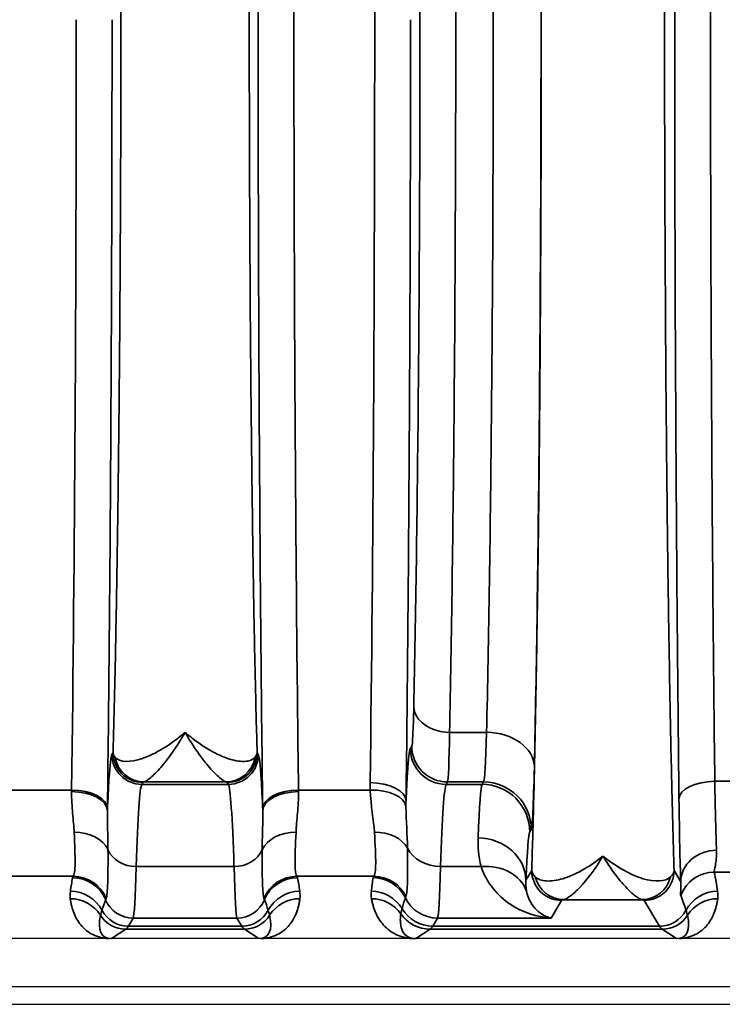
# Model space of a CAD drawing. Header units: millimetres. Extents: x 399 to 6233, y -1870 to 1602.
# Tile 209 of 256: x 5994 to 6006, y -534 to -517. Entities that reach past the tile are written whole.
import ezdxf

# ---------------------------------------------------------------- set-up
doc = ezdxf.new("R2010")
doc.units = ezdxf.units.MM
for name, color, linetype, lineweight in [('AM_5', 3, 'Continuous', 25), ('可見 (ISO)', 7, 'Continuous', 25), ('窄部可見 (ISO)', 7, 'Continuous', 35)]:
    doc.layers.add(name, color=color, linetype=linetype, lineweight=lineweight)
doc.styles.add('尺寸標註', font='romans.shx', dxfattribs={"bigfont": 'CHINESET.SHX'})
doc.dimstyles.new('CNS1$0', dxfattribs={"dimtxt": 2.5, "dimasz": 2.5, "dimexe": 1, "dimexo": 1, "dimgap": 1.5, "dimtad": 1, "dimtoh": 1, "dimdec": 1, "dimdsep": 46, "dimtxsty": '尺寸標註', "dimcen": 0, "dimclrd": 2, "dimclre": 2, "dimclrt": 1, "dimadec": 0, "dimazin": 2, "dimtp": 0.1, "dimtm": 0.1, "dimtfac": 0.71, "dimtdec": 1, "dimtmove": 0, "dimatfit": 0, "dimfxl": 0, "dimlwd": 13, "dimlwe": 13, "dimarcsym": 0})

# ---------------------------------------------------------------- blocks, each defined once
blk = doc.blocks.new('*D346')
at = {"layer": 'AM_5', "color": 2, "lineweight": 13}
for p, q in [((6110.218, -518.066), (6110.218, -550.64)), ((5949.518, -534.298), (5949.518, -550.64)), ((6107.718, -549.64), (5952.018, -549.64))]:
    blk.add_line(p, q, dxfattribs=at)
at = {"layer": 'AM_5', "color": 2, "lineweight": -2}
for points in [[(5952.018, -549.224), (5952.018, -550.057), (5949.518, -549.64)], [(6107.718, -549.224), (6107.718, -550.057), (6110.218, -549.64)]]:
    blk.add_solid(points, dxfattribs=at)
at = {"layer": 'Defpoints', "color": 0, "lineweight": -2}
for p in [(6110.218, -517.066), (5949.518, -533.298), (5949.518, -549.64)]:
    blk.add_point(p, dxfattribs=at)
at = {"layer": 'AM_5', "color": 1, "insert": (6037.096, -546.89), "char_height": 2.5, "attachment_point": 5, "style": '尺寸標註'}
blk.add_mtext('160.7', dxfattribs=at)

msp = doc.modelspace()

# ---------------------------------------------------------------- linework, layer by layer
at = {"layer": '可見 (ISO)'}
for p, q in [((5995.927, -531.816), (5995.927, -531.816)), ((5997.608, -531.816), (5997.608, -531.816)), ((6001.027, -531.816), (6001.027, -531.816)), ((6094.268, -532.466), (5989.768, -532.466)), ((5989.768, -533.266), (6094.268, -533.266)), ((5985.518, -533.566), (6098.518, -533.566))]:
    msp.add_line(p, q, dxfattribs=at)
for points, knots in [([(5995.535, -532.466), (5995.531, -532.466), (5995.526, -532.466), (5995.52, -532.466), (5995.513, -532.466), (5995.506, -532.466), (5995.499, -532.466)], [-0.00000491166, -0.00000491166, -0.00000491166, -0.00000491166, 0.00001268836, 0.00001268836, 0.00001268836, 0.00003478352, 0.00003478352, 0.00003478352, 0.00003478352]), ([(5998.037, -532.466), (5998.03, -532.466), (5998.022, -532.466), (5998.016, -532.466), (5998.01, -532.466), (5998.005, -532.466), (5998.001, -532.466)], [0.00000000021, 0.00000000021, 0.00000000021, 0.00000000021, 0.00002113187, 0.00002113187, 0.00002113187, 0.0000394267, 0.0000394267, 0.0000394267, 0.0000394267]), ([(6000.635, -532.466), (6000.635, -532.466), (6000.634, -532.466), (6000.634, -532.466), (6000.634, -532.466), (6000.634, -532.466), (6000.634, -532.466), (6000.634, -532.466), (6000.631, -532.466), (6000.624, -532.466), (6000.621, -532.466), (6000.611, -532.466), (6000.604, -532.466), (6000.597, -532.466)], [-0.005146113, -0.005146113, -0.005146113, -0.005146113, -0.004810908, -0.004810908, -0.004628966, -0.004628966, -0.004600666, -0.004600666, -0.003063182, -0.003063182, -0.002040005, -0.002040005, 0, 0, 0, 0]), ([(6005.037, -532.466), (6005.03, -532.466), (6005.022, -532.466), (6005.016, -532.466), (6005.01, -532.466), (6005.005, -532.466), (6005.001, -532.466)], [0.00000000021, 0.00000000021, 0.00000000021, 0.00000000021, 0.00002113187, 0.00002113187, 0.00002113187, 0.0000394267, 0.0000394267, 0.0000394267, 0.0000394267])]:
    msp.add_open_spline(points, degree=3, knots=knots, dxfattribs=at)
at = {"layer": '窄部可見 (ISO)'}
for p, q in [((6001.199, -529.009), (6001.819, -529.009)), ((6000.542, -529.28), (6000.566, -529.24)), ((5995.542, -529.38), (5995.561, -529.349)), ((5997.975, -529.349), (5997.993, -529.38)), ((5993.668, -529.975), (5994.867, -529.975)), ((5996.06, -529.849), (5996.042, -529.88)), ((5996.042, -529.88), (5997.494, -529.88)), ((5997.454, -529.839), (5996.082, -529.839)), ((5997.494, -529.88), (5997.475, -529.849)), ((5998.668, -529.975), (5999.87, -529.975)), ((6001.166, -529.839), (6001.142, -529.88)), ((6001.142, -529.88), (6001.742, -529.88)), ((6001.767, -529.839), (6001.166, -529.839)), ((6001.742, -529.88), (6001.767, -529.839)), ((6005.642, -529.828), (6005.893, -529.828)), ((6002.566, -530.639), (6002.542, -530.679)), ((5997.587, -531.258), (5995.948, -531.258)), ((6001.728, -531.258), (6001.047, -531.258)), ((5994.894, -531.421), (5993.641, -531.421)), ((5999.93, -531.421), (5998.641, -531.421)), ((6002.478, -531.488), (6002.575, -531.326)), ((6004.96, -531.326), (6005.071, -531.511)), ((6005.902, -531.351), (6005.634, -531.351)), ((6003.075, -531.825), (6002.898, -532.12)), ((6004.424, -531.813), (6003.111, -531.813)), ((6004.718, -532.256), (6004.46, -531.825)), ((5995.898, -532.12), (5995.817, -532.256)), ((5997.637, -532.12), (5995.898, -532.12)), ((5997.718, -532.256), (5997.637, -532.12)), ((6000.998, -532.12), (6000.917, -532.256)), ((6002.898, -532.12), (6000.998, -532.12)), ((5995.817, -532.256), (5997.718, -532.256)), ((6000.917, -532.256), (6004.718, -532.256)), ((5995.773, -532.307), (5995.535, -532.466)), ((5997.762, -532.307), (5995.773, -532.307)), ((5998.001, -532.466), (5997.762, -532.307)), ((6000.873, -532.307), (6000.635, -532.466)), ((6004.762, -532.307), (6000.873, -532.307)), ((6005.001, -532.466), (6004.762, -532.307))]:
    msp.add_line(p, q, dxfattribs=at)
for centre, major_axis, ratio, start_param, end_param in [((5999.408, -517.066), (0, -25), 0.02145, 1.570796, 2.107631), ((5994.408, -517.066), (0, -25), 0.02145, 1.028185, 1.570796), ((5999.408, -517.066), (0, -25), 0.02145, 1.033962, 1.570796), ((6001.199, -528.575), (-0.6, 0.013), 0.722333, 0.030288, 1.586603), ((6001.764, -526.84), (0, -3.002), 0.026524, 0.034868, 0.763293), ((6001.819, -529.586), (0.8, -0.018), 0.722333, 0.030288, 1.586603), ((6001.142, -529.28), (-0.515, 0.309), 0.999172, 0.54067, 2.110736), ((6001.166, -529.24), (-0.515, 0.309), 0.999172, 0.54067, 2.110736), ((5996.042, -529.38), (-0.429, 0.257), 0.999172, 0.54067, 2.110736), ((5996.082, -529.34), (0.117, -0.486), 0.989056, 4.648351, 6.04438), ((5997.454, -529.34), (-0.117, -0.486), 0.989056, 0.238805, 1.634834), ((5997.494, -529.38), (0.429, 0.257), 0.999172, 4.17245, 5.742515), ((5994.819, -528.817), (0.008, 2.508), 0.023353, 4.220303, 4.232385), ((5994.867, -530.285), (0.6, -0.008), 0.516344, 0.024457, 1.577318), ((5996.048, -537.878), (0, 8.003), 0.022251, 0.034889, 0.596848), ((5997.487, -537.878), (0, 8.003), 0.022251, 5.686337, 6.248296), ((5998.668, -530.285), (-0.6, -0.008), 0.516344, 4.705867, 6.258728), ((5998.717, -528.817), (0.008, -2.509), 0.023353, 5.192395, 5.204476), ((5999.869, -530.158), (0.6, -0.007), 0.511389, 0.024373, 1.577171), ((5999.87, -530.285), (0.6, 0.017), 0.516223, 0.059539, 1.556187), ((6001.148, -537.878), (0, 8.003), 0.022512, 0.034888, 0.596845), ((6001.74, -536.289), (0.008, 6.414), 0.020853, 0.038708, 0.537182), ((6001.742, -530.679), (0.686, -0.412), 0.999172, 0.54067, 2.110736), ((6001.767, -530.639), (0.686, -0.412), 0.999172, 0.54067, 2.110736), ((6005.642, -530.123), (-0.6, -0.007), 0.49083, 4.706597, 6.259146), ((6005.698, -528.754), (0.007, -2.58), 0.02502, 5.141663, 5.756891), ((5994.867, -530.317), (0.6, -0.008), 0.525274, 0.024614, 1.577589), ((5998.669, -530.317), (-0.6, -0.008), 0.525274, 4.705596, 6.258572), ((6005.098, -528.834), (-0.007, 3.096), 0.02085, 2.000085, 2.615317), ((5995.419, -528.895), (0.008, 3.01), 0.019461, 4.220262, 4.232363), ((5998.117, -528.895), (0.008, -3.01), 0.01946, 5.192411, 5.204512), ((5994.91, -531.135), (0.6, 0.023), 0.752166, 0.306707, 1.54183), ((5998.626, -531.135), (-0.6, 0.023), 0.752166, 4.741355, 5.976479), ((5999.94, -531.134), (0.599, 0.031), 0.751758, 0.356231, 1.532192), ((6001.678, -531.488), (0.799, -0.032), 0.886923, 0.045354, 1.606482), ((6002.54, -536.448), (-0.008, -5.773), 0.02317, 3.180307, 3.678781), ((6001.047, -530.762), (-0.6, 0.018), 0.826915, 0.421327, 1.596274), ((5995.948, -530.845), (-0.5, 0.015), 0.826915, 0.361643, 1.596274), ((5997.587, -530.845), (0.5, 0.015), 0.826915, 4.686911, 5.921542), ((6005.671, -531.511), (-0.6, -0.023), 0.876399, 4.678969, 6.239685), ((5995.9, -528.006), (0.005, 4.117), 0.020515, 3.17966, 3.801678), ((5997.635, -528.006), (-0.005, 4.117), 0.020515, 2.481507, 3.103525), ((6001, -528.006), (0.005, 4.117), 0.020059, 3.179659, 3.801677), ((6001.728, -531.92), (0.77, 0.217), 0.816863, 0.053432, 1.344647), ((5995.624, -530.933), (-0.583, -1.898), 0.300773, 5.075994, 5.20279), ((6006.562, -531.452), (-11.679, 0), 0.058758, 6.23842, 6.27237), ((5994.883, -532.043), (0.59, -0.11), 0.998212, 0.579882, 1.754795), ((5994.894, -532.02), (0.477, -0.364), 0.997266, 1.053258, 2.22233), ((5998.641, -532.02), (0.477, 0.364), 0.997266, 0.919263, 2.088334), ((5998.652, -532.043), (0.59, 0.11), 0.998212, 1.386797, 2.56171), ((5986.974, -531.452), (11.679, 0), 0.058758, 0.010815, 0.044766), ((5997.911, -530.933), (0.583, -1.898), 0.300773, 1.080395, 1.207191), ((6000.762, -530.783), (-0.629, -2.073), 0.310752, 5.129309, 5.247414), ((6009.989, -531.45), (-10.07, 0), 0.058758, 6.234735, 6.273976), ((5999.919, -532.043), (0.593, -0.094), 0.998229, 0.609389, 1.728149), ((5999.93, -532.02), (0.462, -0.383), 0.997094, 1.147203, 2.260656), ((6003.111, -531.313), (0.093, -0.491), 0.982985, 4.763266, 6.092027), ((6004.424, -531.313), (-0.093, -0.491), 0.982985, 0.191158, 1.51992), ((6005.634, -531.95), (-0.588, -0.12), 0.998201, 4.511525, 5.723718), ((6004.913, -530.917), (0.587, -1.898), 0.297416, 1.071506, 1.249581), ((5994.846, -532.271), (0.594, -0.083), 0.998238, 0.627947, 1.709607), ((5998.448, -523.995), (-3.014, -7.827), 0.001618, 6.189135, 6.234176), ((5995.087, -523.995), (3.014, -7.827), 0.001618, 0.049009, 0.09405), ((5998.689, -532.271), (0.594, 0.083), 0.998238, 1.431986, 2.513646), ((5999.888, -532.271), (0.596, -0.067), 0.99825, 0.651925, 1.682859), ((8860.388, -534.526), (-2860.258, 0.716), 0.046839, 6.268046, 6.269403), ((6004.629, -524.183), (-4.172, -7.61), 0.009939, 6.191319, 6.234418), ((6000.998, -531.521), (-0.515, 0.309), 0.999172, 0.991614, 2.110736), ((6004.265, -531.001), (-1.006, 2.097), 0.194686, 4.130256, 4.260833), ((6005.689, -532.271), (-0.594, -0.083), 0.998238, 4.573579, 5.655239), ((5994.844, -532.395), (0.595, 0.075), 0.998245, 0.438747, 1.445107), ((9123.298, -535.013), (-3128.282, 0.854), 0.045755, 6.266788, 6.268029), ((5995.898, -531.621), (-0.429, 0.257), 0.999172, 0.935442, 2.110736), ((5997.637, -531.621), (0.429, 0.257), 0.999172, 4.17245, 5.347743), ((2870.238, -535.013), (3128.282, 0.854), 0.045755, 0.015157, 0.016397), ((5998.691, -532.395), (0.595, -0.075), 0.998245, 1.696485, 2.702846), ((5999.89, -532.395), (0.591, 0.105), 0.998218, 0.435215, 1.395105), ((6005.691, -532.395), (-0.595, 0.075), 0.998245, 4.838078, 5.844438), ((5996.048, -531.624), (0.641, 0.802), 0.399262, 2.444096, 3.45076), ((5995.773, -531.807), (-0.277, 0.416), 0.999683, 1.546818, 2.553481), ((5995.817, -531.756), (-0.429, 0.257), 0.999172, 1.028727, 2.110736), ((5997.718, -531.756), (0.429, 0.257), 0.999172, 4.17245, 5.254458), ((5997.762, -531.807), (0.277, 0.416), 0.999683, 3.729704, 4.736367), ((5997.487, -531.624), (-0.641, 0.802), 0.399262, 2.832426, 3.839089), ((6000.873, -531.707), (-0.333, 0.499), 0.999683, 1.593357, 2.553481), ((6000.917, -531.656), (-0.515, 0.309), 0.999172, 1.079473, 2.110736), ((6004.718, -531.756), (0.429, 0.257), 0.999172, 4.17245, 5.254458), ((6004.762, -531.807), (0.277, 0.416), 0.999683, 3.729704, 4.736367), ((6004.487, -531.624), (-0.641, 0.802), 0.399262, 2.832426, 3.839089), ((5995.744, -432.273), (0, -100.043), 0.020838, 0.01396, 0.034899), ((5997.791, -432.273), (0, -100.043), 0.020838, 6.248286, 6.269226), ((6000.844, -432.273), (0, -100.043), 0.020817, 0.01396, 0.034899), ((6004.791, -432.273), (0, -100.043), 0.020838, 6.248286, 6.269226)]:
    msp.add_ellipse(centre, major_axis=major_axis, ratio=ratio, start_param=start_param, end_param=end_param, dxfattribs=at)
for points, knots in [([(6002.575, -531.326), (6002.586, -530.979), (6002.596, -530.606), (6002.606, -530.217), (6002.608, -530.154), (6002.609, -530.089), (6002.611, -530.024), (6002.622, -529.56), (6002.633, -529.064), (6002.642, -528.545), (6002.652, -528.027), (6002.661, -527.483), (6002.67, -526.913), (6002.678, -526.344), (6002.686, -525.746), (6002.693, -525.13), (6002.696, -524.869), (6002.698, -524.605), (6002.701, -524.338), (6002.705, -523.974), (6002.708, -523.604), (6002.711, -523.229), (6002.716, -522.578), (6002.721, -521.908), (6002.724, -521.223), (6002.731, -519.853), (6002.735, -518.467), (6002.735, -517.066), (6002.735, -515.665), (6002.731, -514.28), (6002.724, -512.909), (6002.719, -511.829), (6002.711, -510.789), (6002.701, -509.794), (6002.698, -509.527), (6002.696, -509.263), (6002.693, -509.002), (6002.686, -508.386), (6002.678, -507.789), (6002.67, -507.219), (6002.661, -506.65), (6002.652, -506.106), (6002.642, -505.587), (6002.633, -505.068), (6002.622, -504.572), (6002.611, -504.108), (6002.609, -504.043), (6002.608, -503.978), (6002.606, -503.915), (6002.596, -503.527), (6002.586, -503.153), (6002.575, -502.806)], [0.026741, 0.026741, 0.026741, 0.026741, 0.0775937, 0.0775937, 0.0775937, 0.0858987, 0.0858987, 0.0858987, 0.1450564, 0.1450564, 0.1450564, 0.2042141, 0.2042141, 0.2042141, 0.2633718, 0.2633718, 0.2633718, 0.2884178, 0.2884178, 0.2884178, 0.3225295, 0.3225295, 0.3225295, 0.3816871, 0.3816871, 0.3816871, 0.5, 0.5, 0.5, 0.6183179, 0.6183179, 0.6183179, 0.7115978, 0.7115978, 0.7115978, 0.7366333, 0.7366333, 0.7366333, 0.795791, 0.795791, 0.795791, 0.8549487, 0.8549487, 0.8549487, 0.9141064, 0.9141064, 0.9141064, 0.9224137, 0.9224137, 0.9224137, 0.9732641, 0.9732641, 0.9732641, 0.9732641]), ([(6004.96, -502.806), (6004.949, -503.153), (6004.939, -503.527), (6004.929, -503.915), (6004.928, -503.978), (6004.926, -504.043), (6004.924, -504.108), (6004.913, -504.572), (6004.903, -505.068), (6004.893, -505.587), (6004.883, -506.105), (6004.874, -506.649), (6004.866, -507.219), (6004.857, -507.789), (6004.849, -508.386), (6004.843, -509.002), (6004.84, -509.263), (6004.837, -509.527), (6004.834, -509.794), (6004.831, -510.158), (6004.827, -510.528), (6004.824, -510.903), (6004.819, -511.554), (6004.815, -512.225), (6004.811, -512.909), (6004.804, -514.279), (6004.8, -515.665), (6004.8, -517.066), (6004.8, -518.467), (6004.804, -519.853), (6004.811, -521.223), (6004.817, -522.303), (6004.825, -523.343), (6004.834, -524.338), (6004.837, -524.605), (6004.84, -524.869), (6004.843, -525.13), (6004.849, -525.746), (6004.857, -526.343), (6004.866, -526.913), (6004.874, -527.482), (6004.883, -528.026), (6004.893, -528.545), (6004.903, -529.064), (6004.913, -529.56), (6004.924, -530.024), (6004.926, -530.089), (6004.928, -530.154), (6004.929, -530.217), (6004.939, -530.606), (6004.949, -530.979), (6004.96, -531.326)], [0.026741, 0.026741, 0.026741, 0.026741, 0.0775937, 0.0775937, 0.0775937, 0.0858987, 0.0858987, 0.0858987, 0.1450564, 0.1450564, 0.1450564, 0.2042141, 0.2042141, 0.2042141, 0.2633718, 0.2633718, 0.2633718, 0.2884178, 0.2884178, 0.2884178, 0.3225295, 0.3225295, 0.3225295, 0.3816871, 0.3816871, 0.3816871, 0.5, 0.5, 0.5, 0.6183179, 0.6183179, 0.6183179, 0.7115978, 0.7115978, 0.7115978, 0.7366333, 0.7366333, 0.7366333, 0.795791, 0.795791, 0.795791, 0.8549487, 0.8549487, 0.8549487, 0.9141064, 0.9141064, 0.9141064, 0.9224137, 0.9224137, 0.9224137, 0.9732641, 0.9732641, 0.9732641, 0.9732641]), ([(5998.068, -530.285), (5998.043, -528.303), (5998.024, -526.157), (5998.011, -523.927), (5997.998, -521.696), (5997.991, -519.381), (5997.991, -517.066), (5997.991, -514.751), (5997.998, -512.436), (5998.011, -510.206), (5998.024, -507.975), (5998.043, -505.83), (5998.068, -503.847)], [2.598981, 2.598981, 2.598981, 2.598981, 2.870287, 2.870287, 2.870287, 3.141593, 3.141593, 3.141593, 3.412899, 3.412899, 3.412899, 3.684204, 3.684204, 3.684204, 3.684204]), ([(6005.042, -530.123), (6005.019, -528.141), (6005.001, -526.015), (6004.989, -523.815), (6004.976, -521.615), (6004.97, -519.341), (6004.97, -517.066), (6004.97, -514.791), (6004.976, -512.517), (6004.989, -510.317), (6005.001, -508.117), (6005.019, -505.991), (6005.042, -504.009)], [2.628521, 2.628521, 2.628521, 2.628521, 2.885057, 2.885057, 2.885057, 3.141593, 3.141593, 3.141593, 3.398129, 3.398129, 3.398129, 3.654665, 3.654665, 3.654665, 3.654665]), ([(5998.668, -504.157), (5998.643, -506.093), (5998.624, -508.188), (5998.598, -512.544), (5998.591, -514.805), (5998.591, -519.327), (5998.598, -521.588), (5998.624, -525.944), (5998.643, -528.039), (5998.668, -529.975)], [2.598981, 2.598981, 2.598981, 2.598981, 2.870287, 2.870287, 3.141593, 3.141593, 3.412899, 3.412899, 3.684204, 3.684204, 3.684204, 3.684204]), ([(6005.642, -504.304), (6005.619, -506.241), (6005.601, -508.318), (6005.576, -512.62), (6005.57, -514.843), (6005.57, -519.289), (6005.576, -521.513), (6005.601, -525.814), (6005.619, -527.891), (6005.642, -529.828)], [2.628521, 2.628521, 2.628521, 2.628521, 2.885057, 2.885057, 3.141593, 3.141593, 3.398129, 3.398129, 3.654665, 3.654665, 3.654665, 3.654665]), ([(6002.619, -504.546), (6002.636, -505.352), (6002.652, -506.243), (6002.666, -507.202), (6002.68, -508.161), (6002.692, -509.187), (6002.701, -510.259), (6002.711, -511.331), (6002.718, -512.45), (6002.723, -513.592), (6002.728, -514.734), (6002.731, -515.9), (6002.731, -517.066), (6002.731, -518.232), (6002.728, -519.398), (6002.723, -520.54), (6002.718, -521.682), (6002.711, -522.801), (6002.701, -523.873), (6002.692, -524.946), (6002.68, -525.971), (6002.666, -526.93), (6002.652, -527.889), (6002.636, -528.78), (6002.619, -529.586)], [2.334303, 2.334303, 2.334303, 2.334303, 2.536125, 2.536125, 2.536125, 2.737948, 2.737948, 2.737948, 2.93977, 2.93977, 2.93977, 3.141593, 3.141593, 3.141593, 3.343415, 3.343415, 3.343415, 3.545238, 3.545238, 3.545238, 3.74706, 3.74706, 3.74706, 3.948882, 3.948882, 3.948882, 3.948882]), ([(5995.561, -529.349), (5995.571, -528.98), (5995.581, -528.581), (5995.591, -528.171), (5995.6, -527.775), (5995.608, -527.35), (5995.616, -526.905), (5995.624, -526.453), (5995.632, -525.978), (5995.639, -525.481), (5995.646, -524.984), (5995.652, -524.459), (5995.658, -523.93), (5995.66, -523.668), (5995.663, -523.403), (5995.666, -523.135), (5995.668, -522.861), (5995.67, -522.585), (5995.673, -522.304), (5995.677, -521.749), (5995.68, -521.178), (5995.683, -520.596), (5995.689, -519.432), (5995.692, -518.255), (5995.692, -517.066), (5995.692, -515.877), (5995.689, -514.7), (5995.683, -513.536), (5995.679, -512.66), (5995.673, -511.813), (5995.666, -510.998), (5995.663, -510.729), (5995.66, -510.464), (5995.658, -510.202), (5995.652, -509.673), (5995.646, -509.148), (5995.639, -508.651), (5995.632, -508.154), (5995.624, -507.679), (5995.616, -507.227), (5995.608, -506.782), (5995.6, -506.357), (5995.591, -505.961), (5995.581, -505.551), (5995.571, -505.152), (5995.561, -504.783)], [0.0294093, 0.0294093, 0.0294093, 0.0294093, 0.089244, 0.089244, 0.089244, 0.1470574, 0.1470574, 0.1470574, 0.2058814, 0.2058814, 0.2058814, 0.2647055, 0.2647055, 0.2647055, 0.2938656, 0.2938656, 0.2938656, 0.3235296, 0.3235296, 0.3235296, 0.3823536, 0.3823536, 0.3823536, 0.5, 0.5, 0.5, 0.6176498, 0.6176498, 0.6176498, 0.7061501, 0.7061501, 0.7061501, 0.735298, 0.735298, 0.735298, 0.794122, 0.794122, 0.794122, 0.8529461, 0.8529461, 0.8529461, 0.9107639, 0.9107639, 0.9107639, 0.9705942, 0.9705942, 0.9705942, 0.9705942]), ([(5997.975, -504.783), (5997.964, -505.152), (5997.954, -505.551), (5997.945, -505.961), (5997.936, -506.357), (5997.927, -506.782), (5997.919, -507.227), (5997.911, -507.679), (5997.904, -508.154), (5997.897, -508.651), (5997.89, -509.148), (5997.883, -509.673), (5997.878, -510.202), (5997.875, -510.464), (5997.872, -510.729), (5997.87, -510.998), (5997.867, -511.271), (5997.865, -511.548), (5997.863, -511.828), (5997.858, -512.383), (5997.855, -512.954), (5997.852, -513.536), (5997.846, -514.7), (5997.843, -515.877), (5997.843, -517.066), (5997.843, -518.255), (5997.846, -519.432), (5997.852, -520.596), (5997.856, -521.472), (5997.862, -522.319), (5997.87, -523.135), (5997.872, -523.403), (5997.875, -523.668), (5997.878, -523.93), (5997.883, -524.459), (5997.89, -524.984), (5997.897, -525.481), (5997.904, -525.978), (5997.911, -526.453), (5997.919, -526.905), (5997.927, -527.35), (5997.936, -527.775), (5997.945, -528.171), (5997.954, -528.581), (5997.964, -528.98), (5997.975, -529.349)], [0.0294093, 0.0294093, 0.0294093, 0.0294093, 0.089244, 0.089244, 0.089244, 0.1470574, 0.1470574, 0.1470574, 0.2058814, 0.2058814, 0.2058814, 0.2647055, 0.2647055, 0.2647055, 0.2938656, 0.2938656, 0.2938656, 0.3235296, 0.3235296, 0.3235296, 0.3823536, 0.3823536, 0.3823536, 0.5, 0.5, 0.5, 0.6176498, 0.6176498, 0.6176498, 0.7061501, 0.7061501, 0.7061501, 0.735298, 0.735298, 0.735298, 0.794122, 0.794122, 0.794122, 0.8529461, 0.8529461, 0.8529461, 0.9107639, 0.9107639, 0.9107639, 0.9705942, 0.9705942, 0.9705942, 0.9705942]), ([(6001.199, -505.124), (6001.215, -505.893), (6001.23, -506.743), (6001.242, -507.657), (6001.255, -508.572), (6001.266, -509.55), (6001.275, -510.573), (6001.284, -511.596), (6001.291, -512.663), (6001.295, -513.752), (6001.3, -514.842), (6001.302, -515.954), (6001.302, -517.066), (6001.302, -518.178), (6001.3, -519.29), (6001.295, -520.38), (6001.291, -521.469), (6001.284, -522.536), (6001.275, -523.559), (6001.266, -524.582), (6001.255, -525.56), (6001.242, -526.475), (6001.23, -527.389), (6001.215, -528.24), (6001.199, -529.009)], [2.334303, 2.334303, 2.334303, 2.334303, 2.536125, 2.536125, 2.536125, 2.737948, 2.737948, 2.737948, 2.93977, 2.93977, 2.93977, 3.141593, 3.141593, 3.141593, 3.343415, 3.343415, 3.343415, 3.545238, 3.545238, 3.545238, 3.74706, 3.74706, 3.74706, 3.948882, 3.948882, 3.948882, 3.948882]), ([(6001.819, -529.009), (6001.836, -528.24), (6001.852, -527.389), (6001.88, -525.56), (6001.892, -524.582), (6001.911, -522.536), (6001.919, -521.469), (6001.928, -519.29), (6001.931, -518.178), (6001.931, -515.954), (6001.928, -514.842), (6001.919, -512.663), (6001.911, -511.596), (6001.892, -509.55), (6001.88, -508.572), (6001.852, -506.743), (6001.836, -505.893), (6001.819, -505.124)], [2.334303, 2.334303, 2.334303, 2.334303, 2.536125, 2.536125, 2.737948, 2.737948, 2.93977, 2.93977, 3.141593, 3.141593, 3.343415, 3.343415, 3.545238, 3.545238, 3.74706, 3.74706, 3.948882, 3.948882, 3.948882, 3.948882]), ([(6000.599, -528.575), (6000.615, -527.834), (6000.63, -527.015), (6000.655, -525.252), (6000.666, -524.309), (6000.684, -522.338), (6000.691, -521.31), (6000.7, -519.21), (6000.702, -518.138), (6000.702, -515.994), (6000.7, -514.923), (6000.691, -512.823), (6000.684, -511.794), (6000.666, -509.823), (6000.655, -508.88), (6000.63, -507.118), (6000.615, -506.298), (6000.599, -505.557)], [2.334303, 2.334303, 2.334303, 2.334303, 2.536125, 2.536125, 2.737948, 2.737948, 2.93977, 2.93977, 3.141593, 3.141593, 3.343415, 3.343415, 3.545238, 3.545238, 3.74706, 3.74706, 3.948882, 3.948882, 3.948882, 3.948882]), ([(5995.544, -517.066), (5995.544, -519.381), (5995.537, -521.696), (5995.524, -523.927), (5995.511, -526.157), (5995.492, -528.303), (5995.467, -530.285)], [0, 0, 0, 0, 0.2713059, 0.2713059, 0.2713059, 0.5426118, 0.5426118, 0.5426118, 0.5426118]), ([(6000.544, -517.066), (6000.544, -519.357), (6000.538, -521.647), (6000.525, -523.855), (6000.512, -526.064), (6000.493, -528.19), (6000.469, -530.158)], [0, 0, 0, 0, 0.2684172, 0.2684172, 0.2684172, 0.5368345, 0.5368345, 0.5368345, 0.5368345]), ([(6000.566, -529.24), (6000.572, -529.23), (6000.578, -529.166), (6000.589, -528.939), (6000.595, -528.777), (6000.599, -528.575)], [1.6057029, 1.6057029, 1.6057029, 1.6057029, 1.9700029, 1.9700029, 2.3343029, 2.3343029, 2.3343029, 2.3343029]), ([(5995.594, -529.424), (5995.667, -529.513), (5995.845, -529.518), (5996.056, -529.445), (5996.266, -529.373), (5996.518, -529.223), (5996.768, -529.009)], [0, 0, 0, 0, 0.00119489, 0.00119489, 0.00119489, 0.002389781, 0.002389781, 0.002389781, 0.002389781]), ([(5996.768, -529.009), (5996.696, -529.132), (5996.625, -529.245), (5996.555, -529.343), (5996.487, -529.44), (5996.422, -529.524), (5996.361, -529.595), (5996.299, -529.666), (5996.242, -529.724), (5996.193, -529.766), (5996.145, -529.808), (5996.105, -529.833), (5996.082, -529.839)], [-0.000011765, -0.000011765, -0.000011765, -0.000011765, 0.000565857, 0.000565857, 0.000565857, 0.001135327, 0.001135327, 0.001135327, 0.001714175, 0.001714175, 0.001714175, 0.002298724, 0.002298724, 0.002298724, 0.002298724]), ([(5996.768, -529.009), (5996.83, -529.062), (5996.893, -529.112), (5996.955, -529.157), (5997.017, -529.203), (5997.078, -529.244), (5997.138, -529.28), (5997.254, -529.351), (5997.365, -529.405), (5997.468, -529.441), (5997.472, -529.443), (5997.475, -529.444), (5997.479, -529.445), (5997.582, -529.481), (5997.676, -529.498), (5997.754, -529.496), (5997.757, -529.496), (5997.759, -529.496), (5997.762, -529.496), (5997.841, -529.492), (5997.904, -529.469), (5997.941, -529.424)], [-0.000011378, -0.000011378, -0.000011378, -0.000011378, 0.000287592, 0.000287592, 0.000287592, 0.000586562, 0.000586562, 0.000586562, 0.001165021, 0.001165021, 0.001165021, 0.001184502, 0.001184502, 0.001184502, 0.001762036, 0.001762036, 0.001762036, 0.001782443, 0.001782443, 0.001782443, 0.002380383, 0.002380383, 0.002380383, 0.002380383]), ([(5997.454, -529.839), (5997.43, -529.833), (5997.392, -529.808), (5997.344, -529.767), (5997.296, -529.726), (5997.238, -529.669), (5997.177, -529.598), (5997.115, -529.526), (5997.049, -529.442), (5996.98, -529.343), (5996.911, -529.245), (5996.838, -529.131), (5996.768, -529.009)], [0, 0, 0, 0, 0.000572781, 0.000572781, 0.000572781, 0.001145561, 0.001145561, 0.001145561, 0.001718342, 0.001718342, 0.001718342, 0.002291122, 0.002291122, 0.002291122, 0.002291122]), ([(6000.469, -530.158), (6000.476, -529.981), (6000.484, -529.827), (6000.492, -529.7), (6000.508, -529.45), (6000.525, -529.308), (6000.542, -529.28)], [4.255119, 4.255119, 4.255119, 4.255119, 4.3966774, 4.3966774, 4.3966774, 4.6774824, 4.6774824, 4.6774824, 4.6774824]), ([(5995.467, -530.317), (5995.475, -530.112), (5995.484, -529.937), (5995.493, -529.796), (5995.509, -529.548), (5995.525, -529.408), (5995.542, -529.38)], [4.2369849, 4.2369849, 4.2369849, 4.2369849, 4.3966729, 4.3966729, 4.3966729, 4.6774824, 4.6774824, 4.6774824, 4.6774824]), ([(5995.561, -529.349), (5995.561, -529.349), (5995.561, -529.352), (5995.561, -529.353), (5995.561, -529.355), (5995.561, -529.356), (5995.562, -529.358), (5995.562, -529.361), (5995.563, -529.364), (5995.564, -529.367), (5995.565, -529.374), (5995.568, -529.38), (5995.57, -529.386), (5995.576, -529.399), (5995.584, -529.412), (5995.594, -529.424)], [-0.00000006, -0.00000006, -0.00000006, -0.00000006, 0.0000185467, 0.0000185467, 0.0000185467, 0.0000394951, 0.0000394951, 0.0000394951, 0.0000814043, 0.0000814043, 0.0000814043, 0.0001653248, 0.0001653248, 0.0001653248, 0.0003340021, 0.0003340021, 0.0003340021, 0.0003340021]), ([(5996.06, -529.849), (5995.93, -529.848), (5995.8, -529.795), (5995.707, -529.702), (5995.615, -529.61), (5995.561, -529.48), (5995.561, -529.349)], [0, 0, 0, 0, 0.5, 0.5, 0.5, 1, 1, 1, 1]), ([(5997.475, -529.849), (5997.606, -529.848), (5997.736, -529.795), (5997.828, -529.702), (5997.921, -529.61), (5997.975, -529.48), (5997.975, -529.349)], [0, 0, 0, 0, 0.5, 0.5, 0.5, 1, 1, 1, 1]), ([(5997.993, -529.38), (5998.01, -529.408), (5998.027, -529.548), (5998.043, -529.796), (5998.052, -529.937), (5998.06, -530.112), (5998.069, -530.317)], [4.7472956, 4.7472956, 4.7472956, 4.7472956, 5.0281051, 5.0281051, 5.0281051, 5.1877931, 5.1877931, 5.1877931, 5.1877931]), ([(6002.619, -529.586), (6002.612, -529.906), (6002.603, -530.163), (6002.595, -530.343), (6002.586, -530.522), (6002.576, -530.623), (6002.566, -530.639)], [3.9488824, 3.9488824, 3.9488824, 3.9488824, 4.3131824, 4.3131824, 4.3131824, 4.6774824, 4.6774824, 4.6774824, 4.6774824]), ([(5994.91, -530.684), (5994.905, -530.584), (5994.894, -530.478), (5994.884, -530.365), (5994.874, -530.251), (5994.865, -530.131), (5994.867, -530.002)], [0, 0, 0, 0, 0.000446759, 0.000446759, 0.000446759, 0.000893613, 0.000893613, 0.000893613, 0.000893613]), ([(5998.669, -530.002), (5998.671, -530.131), (5998.661, -530.251), (5998.651, -530.365), (5998.641, -530.478), (5998.63, -530.584), (5998.626, -530.684)], [0, 0, 0, 0, 0.000446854, 0.000446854, 0.000446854, 0.000893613, 0.000893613, 0.000893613, 0.000893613]), ([(5995.467, -530.318), (5995.464, -530.43), (5995.467, -530.539), (5995.47, -530.645), (5995.473, -530.758), (5995.476, -530.868), (5995.476, -530.977)], [0.000000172, 0.000000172, 0.000000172, 0.000000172, 0.000500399, 0.000500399, 0.000500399, 0.001035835, 0.001035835, 0.001035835, 0.001035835]), ([(5998.059, -530.977), (5998.06, -530.868), (5998.063, -530.758), (5998.066, -530.645), (5998.069, -530.539), (5998.071, -530.43), (5998.069, -530.318)], [0, 0, 0, 0, 0.000535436, 0.000535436, 0.000535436, 0.001035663, 0.001035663, 0.001035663, 0.001035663]), ([(5994.894, -531.421), (5994.912, -531.402), (5994.923, -531.328), (5994.925, -531.202), (5994.926, -531.076), (5994.92, -530.903), (5994.91, -530.684)], [0, 0, 0, 0, 0.000987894, 0.000987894, 0.000987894, 0.001975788, 0.001975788, 0.001975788, 0.001975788]), ([(5998.626, -530.684), (5998.616, -530.903), (5998.609, -531.077), (5998.611, -531.203), (5998.613, -531.329), (5998.623, -531.402), (5998.641, -531.421)], [0, 0, 0, 0, 0.000987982, 0.000987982, 0.000987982, 0.001975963, 0.001975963, 0.001975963, 0.001975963]), ([(5999.93, -531.421), (5999.95, -531.402), (5999.96, -531.326), (5999.962, -531.077), (5999.953, -530.899), (5999.94, -530.683)], [0, 0, 0, 0, 0.00099613, 0.00099613, 0.001992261, 0.001992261, 0.001992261, 0.001992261]), ([(6000.493, -530.948), (6000.497, -531.177), (6000.498, -531.366), (6000.494, -531.502), (6000.49, -531.638), (6000.481, -531.725), (6000.468, -531.757)], [0.001060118, 0.001060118, 0.001060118, 0.001060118, 0.002188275, 0.002188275, 0.002188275, 0.003316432, 0.003316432, 0.003316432, 0.003316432]), ([(5995.476, -530.977), (5995.477, -531.208), (5995.477, -531.392), (5995.472, -531.53), (5995.467, -531.667), (5995.458, -531.754), (5995.446, -531.787)], [0, 0, 0, 0, 0.001125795, 0.001125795, 0.001125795, 0.00225159, 0.00225159, 0.00225159, 0.00225159]), ([(5998.089, -531.787), (5998.077, -531.754), (5998.068, -531.668), (5998.059, -531.393), (5998.058, -531.208), (5998.059, -530.977)], [0, 0, 0, 0, 0.001138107, 0.001138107, 0.002276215, 0.002276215, 0.002276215, 0.002276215]), ([(6002.634, -531.43), (6002.678, -531.471), (6002.743, -531.494), (6002.822, -531.499), (6002.901, -531.504), (6002.995, -531.491), (6003.095, -531.461), (6003.297, -531.401), (6003.532, -531.273), (6003.768, -531.084)], [0, 0, 0, 0, 0.000558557, 0.000558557, 0.000558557, 0.001117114, 0.001117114, 0.001117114, 0.002234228, 0.002234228, 0.002234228, 0.002234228]), ([(6003.768, -531.084), (6003.635, -531.302), (6003.503, -531.476), (6003.327, -531.663), (6003.272, -531.713), (6003.178, -531.785), (6003.138, -531.806), (6003.111, -531.813)], [-0.000011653, -0.000011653, -0.000011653, -0.000011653, 0.001067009, 0.001067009, 0.00160634, 0.00160634, 0.002145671, 0.002145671, 0.002145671, 0.002145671]), ([(6003.768, -531.084), (6004.003, -531.272), (6004.236, -531.4), (6004.439, -531.461), (6004.643, -531.521), (6004.814, -531.512), (6004.902, -531.43)], [-0.000011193, -0.000011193, -0.000011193, -0.000011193, 0.001104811, 0.001104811, 0.001104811, 0.002220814, 0.002220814, 0.002220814, 0.002220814]), ([(6004.424, -531.813), (6004.397, -531.806), (6004.357, -531.785), (6004.31, -531.749), (6004.263, -531.713), (6004.208, -531.663), (6004.15, -531.6), (6004.091, -531.538), (6004.029, -531.464), (6003.965, -531.378), (6003.901, -531.292), (6003.834, -531.192), (6003.768, -531.084)], [0, 0, 0, 0, 0.000534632, 0.000534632, 0.000534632, 0.001069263, 0.001069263, 0.001069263, 0.001603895, 0.001603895, 0.001603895, 0.002138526, 0.002138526, 0.002138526, 0.002138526]), ([(6005.671, -530.985), (6005.676, -531.093), (6005.663, -531.177), (6005.64, -531.299), (6005.63, -531.337), (6005.634, -531.351)], [0, 0, 0, 0, 0.000661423, 0.000661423, 0.001322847, 0.001322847, 0.001322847, 0.001322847]), ([(6002.898, -532.12), (6002.662, -532.105), (6002.422, -532.028), (6002.214, -531.887), (6002.213, -531.886), (6002.211, -531.885), (6002.21, -531.885), (6002.107, -531.815), (6002.012, -531.73), (6001.93, -531.627), (6001.846, -531.524), (6001.775, -531.401), (6001.728, -531.258)], [-0.000014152, -0.000014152, -0.000014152, -0.000014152, 0.001513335, 0.001513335, 0.001513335, 0.00152394, 0.00152394, 0.00152394, 0.002277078, 0.002277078, 0.002277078, 0.003040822, 0.003040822, 0.003040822, 0.003040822]), ([(6002.575, -531.326), (6002.575, -531.456), (6002.629, -531.586), (6002.722, -531.679), (6002.814, -531.771), (6002.944, -531.825), (6003.075, -531.825)], [0, 0, 0, 0, 0.5, 0.5, 0.5, 1, 1, 1, 1]), ([(6004.46, -531.825), (6004.591, -531.825), (6004.721, -531.771), (6004.814, -531.679), (6004.906, -531.586), (6004.96, -531.456), (6004.96, -531.326)], [0, 0, 0, 0, 0.5, 0.5, 0.5, 1, 1, 1, 1]), ([(6005.072, -531.74), (6005.068, -531.728), (6005.068, -531.704), (6005.071, -531.666), (6005.071, -531.665), (6005.071, -531.664), (6005.071, -531.663), (6005.073, -531.626), (6005.077, -531.576), (6005.071, -531.511)], [0, 0, 0, 0, 0.000774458, 0.000774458, 0.000774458, 0.000793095, 0.000793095, 0.000793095, 0.001548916, 0.001548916, 0.001548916, 0.001548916]), ([(6002.488, -531.67), (6002.502, -531.738), (6002.526, -531.798), (6002.554, -531.849), (6002.583, -531.901), (6002.617, -531.945), (6002.653, -531.982), (6002.655, -531.983), (6002.656, -531.984), (6002.657, -531.985), (6002.731, -532.058), (6002.815, -532.102), (6002.898, -532.12)], [0, 0, 0, 0, 0.000760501, 0.000760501, 0.000760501, 0.00154208, 0.00154208, 0.00154208, 0.001566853, 0.001566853, 0.001566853, 0.003133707, 0.003133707, 0.003133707, 0.003133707]), ([(5995.499, -532.466), (5995.462, -532.464), (5995.426, -532.46), (5995.39, -532.454), (5995.344, -532.445), (5995.298, -532.431), (5995.255, -532.412), (5995.173, -532.378), (5995.1, -532.326), (5995.041, -532.26), (5994.984, -532.198), (5994.94, -532.124), (5994.907, -532.044), (5994.891, -532.006), (5994.878, -531.965), (5994.868, -531.924), (5994.863, -531.904), (5994.858, -531.884), (5994.854, -531.862), (5994.85, -531.841), (5994.847, -531.819), (5994.844, -531.796)], [0.0321682, 0.0321682, 0.0321682, 0.0321682, 0.1368507, 0.1368507, 0.1368507, 0.2737771, 0.2737771, 0.2737771, 0.5290847, 0.5290847, 0.5290847, 0.7702868, 0.7702868, 0.7702868, 0.8883026, 0.8883026, 0.8883026, 0.9470384, 0.9470384, 0.9470384, 1.0057239, 1.0057239, 1.0057239, 1.0057239]), ([(5998.691, -531.796), (5998.688, -531.819), (5998.685, -531.841), (5998.681, -531.862), (5998.677, -531.884), (5998.672, -531.904), (5998.667, -531.924), (5998.657, -531.965), (5998.644, -532.006), (5998.628, -532.044), (5998.596, -532.124), (5998.551, -532.198), (5998.495, -532.26), (5998.435, -532.326), (5998.362, -532.378), (5998.281, -532.412), (5998.237, -532.431), (5998.192, -532.445), (5998.145, -532.454), (5998.109, -532.46), (5998.073, -532.464), (5998.037, -532.466)], [5.2774615, 5.2774615, 5.2774615, 5.2774615, 5.3361469, 5.3361469, 5.3361469, 5.3948827, 5.3948827, 5.3948827, 5.5128985, 5.5128985, 5.5128985, 5.7541006, 5.7541006, 5.7541006, 6.0094082, 6.0094082, 6.0094082, 6.1463346, 6.1463346, 6.1463346, 6.2510171, 6.2510171, 6.2510171, 6.2510171]), ([(6000.597, -532.466), (6000.509, -532.462), (6000.423, -532.445), (6000.343, -532.413), (6000.258, -532.379), (6000.181, -532.328), (6000.116, -532.262), (6000.055, -532.201), (6000.005, -532.127), (5999.967, -532.046), (5999.949, -532.006), (5999.934, -531.965), (5999.921, -531.923), (5999.915, -531.903), (5999.909, -531.882), (5999.904, -531.861), (5999.899, -531.84), (5999.894, -531.818), (5999.89, -531.796)], [3.1723513, 3.1723513, 3.1723513, 3.1723513, 3.4034885, 3.4034885, 3.4034885, 3.6496995, 3.6496995, 3.6496995, 3.8803063, 3.8803063, 3.8803063, 3.9915494, 3.9915494, 3.9915494, 4.0463878, 4.0463878, 4.0463878, 4.1007779, 4.1007779, 4.1007779, 4.1007779]), ([(6005.691, -531.796), (6005.688, -531.819), (6005.685, -531.841), (6005.681, -531.862), (6005.677, -531.884), (6005.672, -531.904), (6005.667, -531.924), (6005.657, -531.965), (6005.644, -532.006), (6005.628, -532.044), (6005.596, -532.124), (6005.551, -532.198), (6005.495, -532.26), (6005.435, -532.326), (6005.362, -532.378), (6005.281, -532.412), (6005.237, -532.431), (6005.192, -532.445), (6005.145, -532.454), (6005.109, -532.46), (6005.073, -532.464), (6005.037, -532.466)], [2.1358688, 2.1358688, 2.1358688, 2.1358688, 2.1945542, 2.1945542, 2.1945542, 2.25329, 2.25329, 2.25329, 2.3713058, 2.3713058, 2.3713058, 2.612508, 2.612508, 2.612508, 2.8678155, 2.8678155, 2.8678155, 3.004742, 3.004742, 3.004742, 3.1094244, 3.1094244, 3.1094244, 3.1094244]), ([(5995.376, -531.99), (5995.371, -532.006), (5995.366, -532.02), (5995.362, -532.033), (5995.358, -532.048), (5995.354, -532.062), (5995.351, -532.074)], [0, 0, 0, 0, 0.001000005, 0.001000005, 0.001000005, 0.002089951, 0.002089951, 0.002089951, 0.002089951]), ([(5998.184, -532.074), (5998.182, -532.063), (5998.178, -532.05), (5998.174, -532.037), (5998.17, -532.022), (5998.165, -532.007), (5998.16, -531.99)], [0, 0, 0, 0, 0.001000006, 0.001000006, 0.001000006, 0.00208995, 0.00208995, 0.00208995, 0.00208995]), ([(6000.382, -532.051), (6000.38, -532.065), (6000.378, -532.078), (6000.377, -532.091), (6000.376, -532.104), (6000.375, -532.117), (6000.374, -532.13), (6000.373, -532.156), (6000.374, -532.181), (6000.376, -532.205), (6000.38, -532.256), (6000.392, -532.301), (6000.412, -532.339), (6000.432, -532.38), (6000.462, -532.412), (6000.499, -532.433), (6000.538, -532.455), (6000.584, -532.466), (6000.635, -532.466)], [2.1824074, 2.1824074, 2.1824074, 2.1824074, 2.2369219, 2.2369219, 2.2369219, 2.2918591, 2.2918591, 2.2918591, 2.4032229, 2.4032229, 2.4032229, 2.6337552, 2.6337552, 2.6337552, 2.879414, 2.879414, 2.879414, 3.1424948, 3.1424948, 3.1424948, 3.1424948]), ([(6000.402, -531.964), (6000.397, -531.982), (6000.392, -532), (6000.388, -532.016), (6000.386, -532.028), (6000.383, -532.04), (6000.382, -532.051)], [0, 0, 0, 0, 0.001200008, 0.001200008, 0.001200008, 0.002089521, 0.002089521, 0.002089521, 0.002089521]), ([(6005.184, -532.074), (6005.182, -532.063), (6005.178, -532.05), (6005.174, -532.037), (6005.17, -532.022), (6005.165, -532.007), (6005.16, -531.99)], [0, 0, 0, 0, 0.001000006, 0.001000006, 0.001000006, 0.00208995, 0.00208995, 0.00208995, 0.00208995])]:
    msp.add_open_spline(points, degree=3, knots=knots, dxfattribs=at)
for points in [[(6001.199, -529.009), (6001.19, -529.501), (6001.178, -529.815), (6001.166, -529.839)], [(5997.941, -529.424), (5997.961, -529.399), (5997.972, -529.374), (5997.975, -529.349)], [(5996.082, -529.839), (5996.069, -529.842), (5996.062, -529.846), (5996.06, -529.849)], [(5997.475, -529.849), (5997.473, -529.846), (5997.466, -529.842), (5997.454, -529.839)], [(5999.87, -529.975), (5999.869, -529.934), (5999.868, -529.893), (5999.869, -529.852)], [(5999.94, -530.683), (5999.927, -530.477), (5999.879, -530.243), (5999.87, -529.975)], [(6000.469, -530.158), (6000.468, -530.189), (6000.468, -530.219), (6000.468, -530.25)], [(6000.468, -530.25), (6000.47, -530.501), (6000.49, -530.729), (6000.493, -530.948)], [(6001.728, -531.258), (6001.684, -531.084), (6001.673, -530.923), (6001.678, -530.778)], [(6002.575, -531.326), (6002.578, -531.361), (6002.597, -531.396), (6002.634, -531.43)], [(6004.902, -531.43), (6004.938, -531.396), (6004.957, -531.361), (6004.96, -531.326)], [(6002.478, -531.488), (6002.473, -531.542), (6002.473, -531.602), (6002.488, -531.67)], [(5994.844, -531.796), (5994.839, -531.755), (5994.84, -531.714), (5994.846, -531.672)], [(5998.689, -531.672), (5998.695, -531.714), (5998.697, -531.755), (5998.691, -531.796)], [(5999.89, -531.796), (5999.883, -531.755), (5999.883, -531.714), (5999.888, -531.672)], [(6005.689, -531.672), (6005.695, -531.714), (6005.697, -531.755), (6005.691, -531.796)], [(6003.111, -531.813), (6003.089, -531.817), (6003.078, -531.821), (6003.075, -531.825)], [(6004.46, -531.825), (6004.458, -531.821), (6004.446, -531.817), (6004.424, -531.813)]]:
    msp.add_open_spline(points, degree=3, dxfattribs=at)

# ---------------------------------------------------------------- dimensions: what is measured, and where the dimension line sits
at = {"layer": 'AM_5'}
dim = msp.add_linear_dim(base=(5949.518, -549.64), p1=(6110.218, -517.066), p2=(5949.518, -533.298), dimstyle='CNS1$0', override={"dimfxl": 4, "dimarcsym": 1}, dxfattribs=at)
dim.commit()
dim.dimension.update_dxf_attribs({"geometry": '*D346', "text_midpoint": (6037.096, -549.64), "dimtype": 160})

doc.saveas('drawing.dxf')
